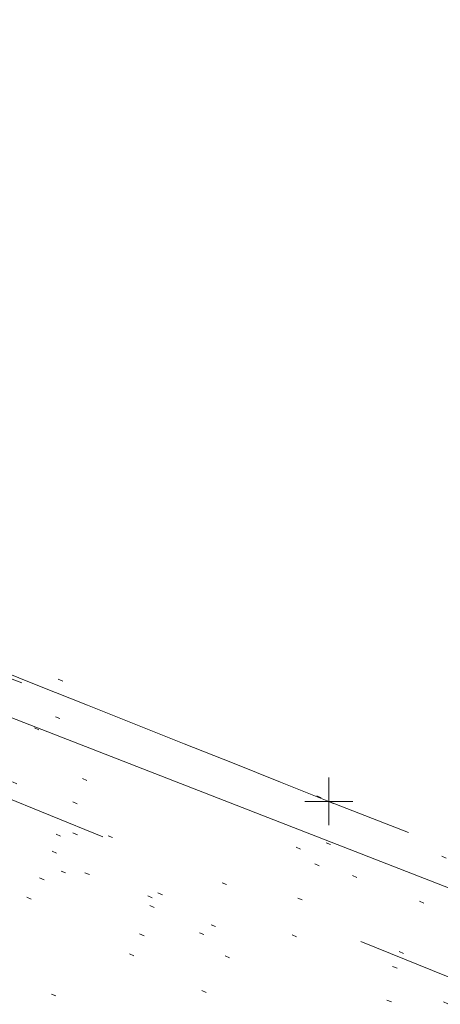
# Model space of a CAD drawing. Extents: x 413123 to 1465301, y 377724 to 504150.
# Tile 7 of 256: x 1463144 to 1463153, y 433252 to 433273. Entities that reach past the tile are written whole.
import ezdxf

# ---------------------------------------------------------------- set-up
doc = ezdxf.new("R2010")
doc.units = 0
doc.header["$MEASUREMENT"] = 0
for name, pattern in [('DGN Style 1', [8.732639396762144, 0.01453018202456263, -8.71810921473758]), ('DGN Style 3', [20.34225483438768, 14.53018202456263, -5.812072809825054]), ('DGN Style 5', [10.171127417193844, 4.35905460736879, -5.812072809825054]), ('ohcombex', [0])]:
    doc.linetypes.add(name, pattern=pattern)
for name, color, linetype, lineweight in [('DR_X_Text', 7, 'Continuous', 0), ('DT_X_Contour_Minor', 136, 'DGN Style 3', 0), ('DT_X_Terrain_Ground_Line', 92, 'DGN Style 3', 13), ('PV_X_Curb', 120, 'DGN Style 1', 0), ('PV_X_EOP', 7, 'DGN Style 3', 0), ('PV_X_Walk', 120, 'DGN Style 5', 0), ('UT_X_Overhead_Combined', 30, 'ohcombex', 0)]:
    doc.layers.add(name, color=color, linetype=linetype, lineweight=lineweight)
doc.layers.add('SV_Observation (Construction)', color=97, linetype='DGN Style 1', lineweight=0, transparency=0.9)
doc.layers.add('SV_X_Shot_Marker (Construction)', color=40, linetype='Continuous', lineweight=0, transparency=0.5)
doc.styles.add('X_Straight-Normal LS 0.50_0', font='calibril.ttf')
doc.dimstyles.new('X_Dec-0  Masked  Straight', dxfattribs={"dimtxt": 0.13999972, "dimasz": 0.13999972, "dimexe": 0.06999986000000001, "dimexo": 0.06999986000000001, "dimgap": 0.06999986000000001, "dimtad": 1, "dimdec": 0, "dimzin": 3, "dimdsep": 46, "dimtxsty": 'X_Straight-Normal LS 0.50_0', "dimcen": 0, "dimclrd": 7, "dimclre": 7, "dimaunit": 1, "dimadec": 4, "dimazin": 2, "dimtfac": 1, "dimtdec": 0, "dimtofl": 0, "dimtmove": 1, "dimatfit": 1, "dimfxl": 1, "dimtolj": 1, "dimtzin": 3, "dimlwd": 0, "dimlwe": 0, "dimarcsym": 0})

# ---------------------------------------------------------------- blocks, each defined once
blk = doc.blocks.new('SVPT_2582')
at = {"layer": 'SV_X_Shot_Marker (Construction)', "transparency": 33554495}
for p, q in [((0, 0.02500000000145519), (0, -0.02499999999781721)), ((-0.02499999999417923, 0), (0.02499999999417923, 0))]:
    blk.add_line(p, q, dxfattribs=at)
blk.add_point((0, 0), dxfattribs=at)
blk = doc.blocks.new('*U5554', base_point=(1463158.719041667, 433438.2508333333, 579.5851666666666))
at = {"layer": 'DT_X_Contour_Minor', "elevation": 570.9999999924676, "flags": 128}
blk.add_lwpolyline([(1463009.796472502, 433261.168875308), (1463011.78215817, 433264.6803894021), (1463012.18799321, 433265.3971872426), (1463012.554490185, 433266.042646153), (1463012.881649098, 433266.6167661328), (1463013.169469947, 433267.1195471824), (1463014.420845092, 433269.2994012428), (1463019.893459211, 433272.9254937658), (1463020.153204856, 433274.935593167), (1463020.202159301, 433275.3127671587), (1463020.237703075, 433275.5828179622), (1463020.259836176, 433275.7457455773), (1463020.268558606, 433275.801550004), (1463020.273937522, 433275.8075308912), (1463020.286973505, 433275.8255635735), (1463020.322047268, 433275.8751759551), (1463020.37915881, 433275.9563680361), (1463020.458308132, 433276.0691398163), (1463020.698756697, 433276.4119708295), (1463020.868266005, 433276.5477448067), (1463021.196457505, 433276.6979434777), (1463021.683331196, 433276.862566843), (1463022.32888708, 433277.0416149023), (1463024.261945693, 433277.5383093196), (1463024.897747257, 433277.7013984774), (1463025.355357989, 433277.8181451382), (1463025.634777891, 433277.8885493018), (1463025.73600696, 433277.9126109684), (1463025.792630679, 433277.9167662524), (1463025.810514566, 433277.9236829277), (1463025.952399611, 433278.0738978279), (1463026.370390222, 433278.5215782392), (1463027.064486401, 433279.2667241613), (1463028.034688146, 433280.3093355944), (1463033.206542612, 433285.8689418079), (1463036.811969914, 433288.1031858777), (1463037.519382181, 433288.5539021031), (1463038.096435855, 433288.9485176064), (1463038.543130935, 433289.2870323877), (1463038.85946742, 433289.5694464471), (1463039.529219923, 433290.2477496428), (1463039.763360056, 433290.4733799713), (1463039.963466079, 433290.6415435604), (1463040.129537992, 433290.7522404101), (1463040.261575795, 433290.8054705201), (1463040.568297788, 433290.8707951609), (1463040.712714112, 433290.8856973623), (1463040.915921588, 433290.8814104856), (1463041.177920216, 433290.8579345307), (1463041.498709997, 433290.8152694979), (1463043.132908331, 433290.5713914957), (1463043.812184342, 433291.1962678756), (1463043.979676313, 433291.3734929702), (1463044.191033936, 433291.6373640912), (1463044.446257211, 433291.9878812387), (1463044.745346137, 433292.4250444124), (1463046.243447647, 433294.6673132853), (1463047.752313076, 433294.8105423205), (1463048.054738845, 433294.8353149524), (1463048.315359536, 433294.848248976), (1463048.534175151, 433294.8493443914), (1463048.71118569, 433294.8386011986), (1463049.127473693, 433294.794167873), (1463049.408280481, 433294.7356881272), (1463049.938484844, 433294.5935738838), (1463050.718086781, 433294.3678251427), (1463051.747086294, 433294.0584419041), (1463057.131011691, 433292.4195062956), (1463057.385113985, 433292.3253271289), (1463057.433293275, 433292.3074966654), (1463057.468930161, 433292.2943677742), (1463057.492024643, 433292.2859404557), (1463057.502576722, 433292.2822147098), (1463057.513992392, 433292.2785481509), (1463057.714762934, 433292.2018868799), (1463058.308512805, 433291.974652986), (1463059.295242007, 433291.5968464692), (1463060.674950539, 433291.0684673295), (1463064.878145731, 433289.4586927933), (1463066.328404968, 433288.9036778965), (1463067.526786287, 433288.4459641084), (1463068.473289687, 433288.0855514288), (1463069.167915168, 433287.8224398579), (1463070.684412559, 433287.2505438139), (1463071.409318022, 433286.9757210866), (1463072.446661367, 433286.5801749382), (1463073.796442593, 433286.0639053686), (1463075.458661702, 433285.4269123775), (1463080.307829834, 433283.5672998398), (1463082.112742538, 433282.8765559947), (1463083.890604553, 433282.1990338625), (1463085.641415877, 433281.5347334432), (1463087.365176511, 433280.8836547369), (1463091.925803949, 433279.1650738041), (1463093.522109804, 433278.5610658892), (1463094.89055679, 433278.0379778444), (1463096.031144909, 433277.5958096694), (1463096.943874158, 433277.2345613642), (1463099.074007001, 433276.3791257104), (1463100.004027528, 433276.0082480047), (1463101.196489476, 433275.5371916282), (1463102.651392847, 433274.9659565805), (1463104.36873764, 433274.294542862), (1463109.298245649, 433272.3705347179), (1463111.0014606, 433271.7017367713), (1463112.413974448, 433271.1383490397), (1463113.535787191, 433270.680371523), (1463114.366898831, 433270.3278042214), (1463116.195595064, 433269.5281717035), (1463116.827831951, 433269.2529667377), (1463117.353020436, 433269.0270762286), (1463117.771160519, 433268.8505001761), (1463118.0822522, 433268.7232385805), (1463118.769098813, 433268.449626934), (1463119.233134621, 433268.2659624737), (1463120.110107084, 433267.9201778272), (1463121.400016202, 433267.4122729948), (1463123.102861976, 433266.7422479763), (1463128.194366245, 433264.7393543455), (1463129.906589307, 433264.0691726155), (1463131.22463029, 433263.5607976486), (1463132.148489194, 433263.2142294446), (1463132.67816602, 433263.0294680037), (1463133.565061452, 433262.7525131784), (1463134.136427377, 433262.5542813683), (1463135.185353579, 433262.1673020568), (1463136.711840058, 433261.5915752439), (1463138.715886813, 433260.8271009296), (1463149.18241232, 433256.819143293)], dxfattribs=at)

msp = doc.modelspace()

# ---------------------------------------------------------------- linework, layer by layer
at = {"layer": 'PV_X_Curb'}
for points, knots in [([(1463034.114341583, 433358.5354235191, 570.967442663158), (1463034.382762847, 433357.8525596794, 570.9829174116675), (1463034.902669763, 433356.6746703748, 570.9791408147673), (1463036.322057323, 433354.5205973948, 570.6849760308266), (1463037.748960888, 433352.2020754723, 570.6878951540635), (1463040.018756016, 433349.1857511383, 570.9427811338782), (1463042.639031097, 433346.7780487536, 570.7955674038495), (1463044.970687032, 433345.5933757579, 570.8824061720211), (1463045.921303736, 433345.2188641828, 570.878208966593), (1463051.106075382, 433343.1762354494, 570.8553169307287), (1463056.290847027, 433341.1336067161, 570.8324248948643), (1463061.475618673, 433339.0909779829, 570.809532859), (1463062.018547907, 433338.9041474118, 570.7725412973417), (1463062.561477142, 433338.7173168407, 570.7355497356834), (1463063.104406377, 433338.5304862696, 570.6985581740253), (1463069.657625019, 433335.9461940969, 570.7210719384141), (1463076.21084366, 433333.3619019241, 570.7435857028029), (1463082.764062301, 433330.7776097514, 570.7660994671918), (1463087.246478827, 433329.0023655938, 570.8028168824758), (1463091.728895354, 433327.2271214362, 570.8395342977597), (1463096.211311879, 433325.4518772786, 570.8762517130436), (1463096.878442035, 433325.1897515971, 570.9638925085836), (1463097.545572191, 433324.9276259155, 571.0515333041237), (1463098.212702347, 433324.6655002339, 571.1391740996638), (1463104.831686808, 433322.094946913, 571.1640382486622), (1463111.45067127, 433319.524393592, 571.1889023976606), (1463118.069655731, 433316.953840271, 571.2137665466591), (1463125.957183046, 433313.9138789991, 571.1851535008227), (1463133.844710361, 433310.8739177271, 571.1565404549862), (1463141.732237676, 433307.8339564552, 571.1279274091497), (1463145.767175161, 433306.241790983, 571.1313455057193), (1463149.802112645, 433304.6496255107, 571.134763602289), (1463153.83705013, 433303.0574600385, 571.1381816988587), (1463154.355066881, 433302.8054079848, 571.0924572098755), (1463154.873083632, 433302.5533559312, 571.0467327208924), (1463155.391100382, 433302.3013038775, 571.0010082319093), (1463159.740180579, 433300.5574304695, 571.007755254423), (1463164.089260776, 433298.8135570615, 571.0145022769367), (1463168.438340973, 433297.0696836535, 571.0212492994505), (1463173.76020955, 433294.9893866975, 571.0517121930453), (1463179.082078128, 433292.9090897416, 571.0821750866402), (1463184.403946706, 433290.8287927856, 571.1126379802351), (1463184.927832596, 433290.6024130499, 571.183469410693), (1463185.451718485, 433290.3760333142, 571.254300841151), (1463185.975604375, 433290.1496535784, 571.3251322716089), (1463193.283059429, 433287.4009373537, 571.3274320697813), (1463200.590514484, 433284.6522211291, 571.3297318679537), (1463207.897969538, 433281.9035049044, 571.3320316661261), (1463214.611583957, 433279.3049910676, 571.3660593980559), (1463221.325198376, 433276.7064772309, 571.4000871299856), (1463228.038812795, 433274.1079633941, 571.4341148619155), (1463234.876881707, 433271.4003319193, 571.5030017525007), (1463241.714950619, 433268.6927004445, 571.5718886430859), (1463248.553019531, 433265.9850689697, 571.6407755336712), (1463252.53367608, 433264.4224603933, 571.6987979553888), (1463256.514332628, 433262.8598518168, 571.7568203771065), (1463260.494989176, 433261.2972432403, 571.8148427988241), (1463261.18962272, 433261.0748617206, 571.7422662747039), (1463261.884256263, 433260.8524802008, 571.6696897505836), (1463262.578889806, 433260.6300986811, 571.5971132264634), (1463267.974277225, 433258.4984942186, 571.5913249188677), (1463273.369664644, 433256.3668897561, 571.5855366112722), (1463278.765052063, 433254.2352852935, 571.5797483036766), (1463284.039124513, 433252.1341649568, 571.626583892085), (1463289.313196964, 433250.0330446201, 571.6734194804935), (1463294.587269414, 433247.9319242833, 571.7202550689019), (1463295.147837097, 433247.7325865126, 571.8045569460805), (1463295.70840478, 433247.533248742, 571.8888588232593), (1463296.268972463, 433247.3339109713, 571.9731607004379), (1463303.262539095, 433244.6091737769, 572.0038664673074), (1463310.256105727, 433241.8844365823, 572.034572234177), (1463317.249672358, 433239.1596993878, 572.0652780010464), (1463324.8255847, 433236.206749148, 572.1003223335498), (1463332.401497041, 433233.2537989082, 572.1353666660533), (1463339.977409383, 433230.3008486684, 572.1704109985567), (1463346.624217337, 433227.6724527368, 572.1699621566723), (1463353.271025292, 433225.044056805, 572.1695133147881), (1463359.917833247, 433222.4156608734, 572.1690644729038), (1463363.666535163, 433220.9685334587, 572.1740861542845), (1463367.415237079, 433219.521406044, 572.1791078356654), (1463371.163938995, 433218.0742786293, 572.1841295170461), (1463371.754596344, 433217.8301906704, 572.1047293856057), (1463372.345253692, 433217.5861027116, 572.0253292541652), (1463372.935911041, 433217.3420147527, 571.9459291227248), (1463380.338603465, 433214.4611246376, 571.9041823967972), (1463387.741295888, 433211.5802345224, 571.8624356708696), (1463395.143988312, 433208.6993444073, 571.8206889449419), (1463403.121855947, 433205.5721027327, 571.8539167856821), (1463411.099723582, 433202.4448610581, 571.8871446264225), (1463419.077591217, 433199.3176193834, 571.9203724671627), (1463419.407565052, 433199.1647159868, 571.9396248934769), (1463419.737538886, 433199.0118125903, 571.9588773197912), (1463420.067512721, 433198.8589091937, 571.9781297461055)], [0, 0, 0, 0, 0.004163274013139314, 0.007301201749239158, 0.0146979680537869, 0.01957460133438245, 0.02877745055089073, 0.03448275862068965, 0.03448275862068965, 0.03448275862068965, 0.06896551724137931, 0.06896551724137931, 0.06896551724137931, 0.1034482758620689, 0.1034482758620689, 0.1034482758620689, 0.1379310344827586, 0.1379310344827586, 0.1379310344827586, 0.1724137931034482, 0.1724137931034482, 0.1724137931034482, 0.2068965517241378, 0.2068965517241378, 0.2068965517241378, 0.2413793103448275, 0.2413793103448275, 0.2413793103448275, 0.2758620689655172, 0.2758620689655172, 0.2758620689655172, 0.3103448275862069, 0.3103448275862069, 0.3103448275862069, 0.3448275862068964, 0.3448275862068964, 0.3448275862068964, 0.3793103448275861, 0.3793103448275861, 0.3793103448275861, 0.4137931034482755, 0.4137931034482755, 0.4137931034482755, 0.4482758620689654, 0.4482758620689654, 0.4482758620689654, 0.4827586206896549, 0.4827586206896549, 0.4827586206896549, 0.5172413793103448, 0.5172413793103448, 0.5172413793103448, 0.5517241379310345, 0.5517241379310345, 0.5517241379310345, 0.5862068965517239, 0.5862068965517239, 0.5862068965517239, 0.6206896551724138, 0.6206896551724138, 0.6206896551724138, 0.6551724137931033, 0.6551724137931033, 0.6551724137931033, 0.6896551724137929, 0.6896551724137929, 0.6896551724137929, 0.7241379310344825, 0.7241379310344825, 0.7241379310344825, 0.7586206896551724, 0.7586206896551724, 0.7586206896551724, 0.7931034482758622, 0.7931034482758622, 0.7931034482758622, 0.8275862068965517, 0.8275862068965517, 0.8275862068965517, 0.8620689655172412, 0.8620689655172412, 0.8620689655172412, 0.8965517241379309, 0.8965517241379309, 0.8965517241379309, 0.9310344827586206, 0.9310344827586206, 0.9310344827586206, 0.9655172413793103, 0.9655172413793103, 0.9655172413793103, 1, 1, 1, 1]), ([(1463694.730807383, 433042.1012902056, 573.2000085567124), (1463688.122071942, 433044.6665198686, 573.2117681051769), (1463681.5133365, 433047.2317495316, 573.2235276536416), (1463674.904601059, 433049.7969791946, 573.2352872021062), (1463669.906627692, 433051.7384291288, 573.2422034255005), (1463664.908654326, 433053.679879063, 573.249119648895), (1463659.910680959, 433055.6213289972, 573.2560358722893), (1463659.31440991, 433055.8530469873, 573.3282538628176), (1463658.718138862, 433056.0847649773, 573.400471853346), (1463658.121867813, 433056.3164829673, 573.4726898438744), (1463656.811811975, 433056.8455353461, 573.4691755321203), (1463655.501756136, 433057.3745877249, 573.4656612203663), (1463654.191700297, 433057.9036401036, 573.4621469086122), (1463647.078403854, 433060.7016199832, 573.4311409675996), (1463639.965107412, 433063.4995998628, 573.4001350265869), (1463632.851810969, 433066.2975797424, 573.3691290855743), (1463626.603526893, 433068.7760307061, 573.3262890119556), (1463620.355242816, 433071.25448167, 573.2834489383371), (1463614.10695874, 433073.7329326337, 573.2406088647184), (1463606.821724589, 433076.5483492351, 573.1778320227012), (1463599.536490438, 433079.3637658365, 573.1150551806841), (1463592.251256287, 433082.1791824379, 573.052278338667), (1463585.048675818, 433085.0513616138, 572.9767093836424), (1463577.846095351, 433087.9235407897, 572.901140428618), (1463570.643514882, 433090.7957199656, 572.8255714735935), (1463568.520856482, 433091.6009161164, 572.8136526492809), (1463566.398198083, 433092.4061122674, 572.8017338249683), (1463564.275539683, 433093.2113084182, 572.7898150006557), (1463563.658286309, 433093.4932407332, 572.723361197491), (1463563.041032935, 433093.7751730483, 572.6569073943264), (1463562.423779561, 433094.0571053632, 572.5904535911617), (1463557.897842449, 433095.8076798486, 572.5495712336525), (1463553.371905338, 433097.5582543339, 572.5086888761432), (1463548.845968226, 433099.3088288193, 572.4678065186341), (1463541.746736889, 433102.0973839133, 572.4116307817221), (1463534.647505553, 433104.8859390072, 572.3554550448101), (1463527.548274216, 433107.6744941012, 572.2992793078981), (1463527.099574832, 433107.8541490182, 572.3819727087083), (1463526.650875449, 433108.0338039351, 572.4646661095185), (1463526.202176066, 433108.2134588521, 572.5473595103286), (1463518.442801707, 433111.2934591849, 572.5872886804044), (1463510.683427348, 433114.3734595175, 572.6272178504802), (1463502.924052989, 433117.4534598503, 572.6671470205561), (1463495.101662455, 433120.5759616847, 572.6180249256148), (1463487.279271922, 433123.6984635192, 572.5689028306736), (1463479.456881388, 433126.8209653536, 572.5197807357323), (1463474.540841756, 433128.7396558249, 572.5305568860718), (1463469.624802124, 433130.6583462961, 572.5413330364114), (1463464.708762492, 433132.5770367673, 572.5521091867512), (1463464.15178183, 433132.7738995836, 572.4839343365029), (1463463.594801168, 433132.9707623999, 572.4157594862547), (1463463.037820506, 433133.1676252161, 572.3475846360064), (1463455.395093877, 433136.1460172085, 572.2965798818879), (1463447.752367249, 433139.1244092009, 572.2455751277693), (1463440.10964062, 433142.1028011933, 572.1945703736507), (1463439.463345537, 433142.3911085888, 572.2249332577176), (1463438.817050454, 433142.6794159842, 572.2552961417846), (1463438.170755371, 433142.9677233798, 572.2856590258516), (1463431.589276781, 433145.5431962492, 572.3185177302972), (1463425.007798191, 433148.1186691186, 572.351376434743), (1463418.4263196, 433150.6941419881, 572.3842351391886), (1463413.565512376, 433152.6091060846, 572.3506952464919), (1463408.704705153, 433154.5240701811, 572.3171553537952), (1463403.843897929, 433156.4390342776, 572.2836154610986), (1463402.295983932, 433157.0721267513, 572.2966227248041), (1463400.748069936, 433157.7052192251, 572.3096299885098), (1463399.20015594, 433158.3383116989, 572.3226372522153), (1463398.571326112, 433158.6030358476, 572.2531442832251), (1463397.942496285, 433158.8677599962, 572.1836513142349), (1463397.313666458, 433159.1324841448, 572.1141583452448), (1463389.499427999, 433162.1494767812, 572.1431257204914), (1463381.68518954, 433165.1664694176, 572.172093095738), (1463373.87095108, 433168.1834620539, 572.2010604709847), (1463373.202610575, 433168.4242856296, 572.2485422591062), (1463372.53427007, 433168.6651092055, 572.2960240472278), (1463371.865929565, 433168.9059327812, 572.3435058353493), (1463366.852918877, 433170.8940812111, 572.309207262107), (1463361.839908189, 433172.882229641, 572.2749086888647), (1463356.826897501, 433174.8703780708, 572.2406101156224), (1463350.263613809, 433177.4130764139, 572.2105829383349), (1463343.700330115, 433179.955774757, 572.1805557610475), (1463337.137046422, 433182.4984731, 572.1505285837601), (1463332.732110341, 433184.1753668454, 572.1399057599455), (1463328.327174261, 433185.8522605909, 572.129282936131), (1463323.922238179, 433187.5291543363, 572.1186601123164), (1463323.550514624, 433187.6736224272, 572.0672464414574), (1463323.17879107, 433187.8180905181, 572.0158327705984), (1463322.807067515, 433187.9625586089, 571.9644190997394), (1463314.242457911, 433191.4677850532, 571.9189611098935), (1463305.677848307, 433194.9730114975, 571.8735031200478), (1463297.113238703, 433198.4782379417, 571.8280451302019), (1463296.447798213, 433198.6498683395, 571.8729159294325), (1463295.782357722, 433198.8214987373, 571.917786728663), (1463295.116917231, 433198.9931291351, 571.9626575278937), (1463288.43623397, 433201.6173953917, 571.9595616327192), (1463281.755550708, 433204.2416616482, 571.9564657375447), (1463275.074867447, 433206.8659279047, 571.9533698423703), (1463270.698621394, 433208.5836220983, 571.955071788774), (1463266.322375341, 433210.3013162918, 571.9567737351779), (1463261.946129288, 433212.0190104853, 571.9584756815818), (1463261.255964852, 433212.2907585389, 571.8814296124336), (1463260.565800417, 433212.5625065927, 571.8043835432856), (1463259.875635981, 433212.8342546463, 571.7273374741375), (1463253.221984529, 433215.4661261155, 571.684237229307), (1463246.568333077, 433218.0979975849, 571.6411369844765), (1463239.914681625, 433220.7298690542, 571.5980367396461), (1463232.697418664, 433223.5591135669, 571.584901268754), (1463225.480155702, 433226.3883580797, 571.5717657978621), (1463218.262892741, 433229.2176025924, 571.5586303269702), (1463212.689928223, 433231.3845503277, 571.501804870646), (1463207.116963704, 433233.5514980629, 571.4449794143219), (1463201.543999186, 433235.7184457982, 571.3881539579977), (1463197.702392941, 433237.2969398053, 571.3824755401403), (1463193.860786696, 433238.8754338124, 571.376797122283), (1463190.01918045, 433240.4539278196, 571.3711187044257), (1463189.420555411, 433240.6641899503, 571.4587546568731), (1463188.821930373, 433240.874452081, 571.5463906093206), (1463188.223305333, 433241.0847142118, 571.6340265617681), (1463185.054584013, 433242.3131517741, 571.6250500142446), (1463181.885862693, 433243.5415893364, 571.6160734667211), (1463178.717141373, 433244.7700268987, 571.6070969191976), (1463171.181422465, 433247.7347391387, 571.5342143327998), (1463163.645703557, 433250.6994513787, 571.4613317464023), (1463156.10998465, 433253.6641636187, 571.3884491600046), (1463148.761307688, 433256.5197229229, 571.322577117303), (1463141.412630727, 433259.3752822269, 571.2567050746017), (1463134.063953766, 433262.2308415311, 571.1908330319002), (1463126.984343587, 433264.9936274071, 571.2120531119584), (1463119.904733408, 433267.756413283, 571.2332731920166), (1463112.82512323, 433270.519199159, 571.2544932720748), (1463106.948373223, 433272.8554993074, 571.272380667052), (1463101.071623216, 433275.1917994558, 571.290268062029), (1463095.19487321, 433277.5280996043, 571.3081554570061), (1463087.382378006, 433280.5556578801, 571.2445784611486), (1463079.569882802, 433283.583216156, 571.1810014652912), (1463071.757387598, 433286.6107744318, 571.1174244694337), (1463067.011834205, 433288.4980060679, 571.0790224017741), (1463062.266280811, 433290.385237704, 571.0406203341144), (1463057.520727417, 433292.27246934, 571.0022182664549), (1463052.596696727, 433294.1302708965, 570.9741905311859), (1463047.672666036, 433295.988072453, 570.946162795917), (1463042.748635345, 433297.8458740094, 570.9181350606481), (1463040.996474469, 433298.028892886, 570.6600759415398), (1463037.884741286, 433298.0614564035, 570.3732611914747), (1463033.533792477, 433297.4811137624, 570.213053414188), (1463028.578927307, 433295.8351240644, 570.8846791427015), (1463025.750437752, 433293.3300609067, 570.5443428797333), (1463024.222435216, 433291.00068514, 570.5092220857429), (1463023.412434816, 433289.7658735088, 570.490604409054), (1463022.602434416, 433288.5310618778, 570.4719867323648), (1463021.792434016, 433287.2962502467, 570.4533690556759), (1463021.001432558, 433285.3732457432, 570.5012869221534), (1463020.2104311, 433283.4502412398, 570.549204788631), (1463019.419429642, 433281.5272367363, 570.5971226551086), (1463018.531487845, 433279.3825151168, 570.6481372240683), (1463017.643546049, 433277.2377934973, 570.6991517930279), (1463016.755604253, 433275.0930718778, 570.7501663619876), (1463014.741467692, 433270.0950215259, 570.9656913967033), (1463012.727331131, 433265.096971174, 571.181216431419), (1463010.71319457, 433260.0989208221, 571.3967414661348)], [0, 0, 0, 0, 0.01923076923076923, 0.01923076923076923, 0.01923076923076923, 0.03846153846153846, 0.03846153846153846, 0.03846153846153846, 0.05769230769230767, 0.05769230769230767, 0.05769230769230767, 0.07692307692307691, 0.07692307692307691, 0.07692307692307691, 0.09615384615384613, 0.09615384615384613, 0.09615384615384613, 0.1153846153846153, 0.1153846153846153, 0.1153846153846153, 0.1346153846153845, 0.1346153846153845, 0.1346153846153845, 0.1538461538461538, 0.1538461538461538, 0.1538461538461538, 0.1730769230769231, 0.1730769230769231, 0.1730769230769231, 0.1923076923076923, 0.1923076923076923, 0.1923076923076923, 0.2115384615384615, 0.2115384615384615, 0.2115384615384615, 0.2307692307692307, 0.2307692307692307, 0.2307692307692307, 0.25, 0.25, 0.25, 0.269230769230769, 0.269230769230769, 0.269230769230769, 0.2884615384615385, 0.2884615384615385, 0.2884615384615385, 0.3076923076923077, 0.3076923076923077, 0.3076923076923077, 0.3269230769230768, 0.3269230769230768, 0.3269230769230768, 0.3461538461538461, 0.3461538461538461, 0.3461538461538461, 0.3653846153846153, 0.3653846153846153, 0.3653846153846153, 0.3846153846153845, 0.3846153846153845, 0.3846153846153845, 0.4038461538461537, 0.4038461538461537, 0.4038461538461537, 0.423076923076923, 0.423076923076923, 0.423076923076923, 0.4423076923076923, 0.4423076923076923, 0.4423076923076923, 0.4615384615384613, 0.4615384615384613, 0.4615384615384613, 0.4807692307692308, 0.4807692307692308, 0.4807692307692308, 0.5, 0.5, 0.5, 0.5192307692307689, 0.5192307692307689, 0.5192307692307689, 0.538461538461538, 0.538461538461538, 0.538461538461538, 0.5576923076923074, 0.5576923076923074, 0.5576923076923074, 0.576923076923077, 0.576923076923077, 0.576923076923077, 0.5961538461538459, 0.5961538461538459, 0.5961538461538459, 0.6153846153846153, 0.6153846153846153, 0.6153846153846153, 0.6346153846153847, 0.6346153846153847, 0.6346153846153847, 0.6538461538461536, 0.6538461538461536, 0.6538461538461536, 0.673076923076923, 0.673076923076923, 0.673076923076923, 0.6923076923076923, 0.6923076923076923, 0.6923076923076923, 0.7115384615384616, 0.7115384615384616, 0.7115384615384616, 0.7307692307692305, 0.7307692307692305, 0.7307692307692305, 0.7499999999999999, 0.7499999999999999, 0.7499999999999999, 0.7692307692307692, 0.7692307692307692, 0.7692307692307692, 0.7884615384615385, 0.7884615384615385, 0.7884615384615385, 0.8076923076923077, 0.8076923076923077, 0.8076923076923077, 0.826923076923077, 0.826923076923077, 0.826923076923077, 0.846153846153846, 0.846153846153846, 0.846153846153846, 0.8653846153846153, 0.8653846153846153, 0.8653846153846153, 0.8846153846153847, 0.8846153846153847, 0.8846153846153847, 0.9038461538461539, 0.9038461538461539, 0.9038461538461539, 0.9087225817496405, 0.9125585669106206, 0.9159702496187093, 0.9230769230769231, 0.9230769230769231, 0.9230769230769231, 0.9423076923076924, 0.9423076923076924, 0.9423076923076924, 0.9615384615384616, 0.9615384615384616, 0.9615384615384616, 0.9807692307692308, 0.9807692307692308, 0.9807692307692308, 1, 1, 1, 1])]:
    msp.add_open_spline(points, degree=3, knots=knots, dxfattribs=at)
at = {"layer": 'PV_X_EOP'}
for points, knots in [([(1463033.539703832, 433358.668730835, 570.9312826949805), (1463033.78085339, 433357.7791180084, 570.9319642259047), (1463034.311810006, 433356.414696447, 570.9129230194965), (1463035.936664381, 433354.210215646, 570.7574772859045), (1463037.392149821, 433351.9520015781, 570.7191112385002), (1463039.598433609, 433348.7987445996, 570.7996873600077), (1463042.441302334, 433346.5539274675, 570.6747714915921), (1463044.712350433, 433345.0075174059, 570.6881225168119), (1463045.691659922, 433344.6760572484, 570.6008205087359), (1463046.330306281, 433344.4598990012, 570.5438874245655), (1463046.96895264, 433344.243740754, 570.486954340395), (1463047.607598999, 433344.0275825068, 570.4300212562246), (1463047.46569072, 433343.5095853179, 570.4737916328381), (1463047.32378244, 433342.9915881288, 570.5175620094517), (1463047.181874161, 433342.4735909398, 570.5613323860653), (1463047.962688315, 433342.1715041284, 570.5523071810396), (1463048.74350247, 433341.8694173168, 570.5432819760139), (1463049.524316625, 433341.5673305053, 570.5342567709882), (1463049.723445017, 433342.0454324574, 570.5031497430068), (1463049.92257341, 433342.5235344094, 570.4720427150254), (1463050.121701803, 433343.0016363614, 570.4409356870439), (1463054.363252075, 433341.3299102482, 570.4898514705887), (1463058.604802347, 433339.658184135, 570.5387672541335), (1463062.84635262, 433337.9864580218, 570.5876830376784), (1463069.380437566, 433335.4247592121, 570.6248076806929), (1463075.914522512, 433332.8630604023, 570.6619323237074), (1463082.448607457, 433330.3013615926, 570.699056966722), (1463087.637972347, 433328.22388055, 570.7205322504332), (1463092.827337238, 433326.1463995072, 570.7420075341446), (1463098.016702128, 433324.0689184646, 570.7634828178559), (1463104.657268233, 433321.5116641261, 570.769767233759), (1463111.297834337, 433318.9544097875, 570.7760516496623), (1463117.938400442, 433316.3971554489, 570.7823360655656), (1463125.924840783, 433313.2674390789, 570.73748834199), (1463133.911281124, 433310.1377227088, 570.6926406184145), (1463141.897721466, 433307.0080063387, 570.647792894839), (1463141.717745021, 433306.5125578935, 570.6799613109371), (1463141.537768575, 433306.0171094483, 570.7121297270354), (1463141.35779213, 433305.5216610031, 570.7442981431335), (1463142.229950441, 433305.2201381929, 570.7485050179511), (1463143.102108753, 433304.9186153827, 570.7527118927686), (1463143.974267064, 433304.6170925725, 570.7569187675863), (1463144.185348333, 433305.0788176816, 570.735481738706), (1463144.396429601, 433305.5405427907, 570.7140447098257), (1463144.607510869, 433306.0022678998, 570.6926076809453), (1463147.58473388, 433304.8543661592, 570.7341019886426), (1463150.56195689, 433303.7064644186, 570.7755962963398), (1463153.539179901, 433302.558562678, 570.817090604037), (1463158.44037952, 433300.5705139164, 570.826934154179), (1463163.341579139, 433298.5824651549, 570.8367777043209), (1463168.242778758, 433296.5944163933, 570.8466212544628), (1463174.091388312, 433294.2251577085, 570.8787504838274), (1463179.939997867, 433291.8558990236, 570.9108797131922), (1463185.788607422, 433289.4866403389, 570.9430089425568), (1463193.090936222, 433286.8080451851, 571.0096381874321), (1463200.393265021, 433284.1294500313, 571.0762674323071), (1463207.695593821, 433281.4508548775, 571.1428966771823), (1463214.34865388, 433278.828976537, 571.1804566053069), (1463221.001713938, 433276.2070981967, 571.2180165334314), (1463227.654773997, 433273.5852198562, 571.2555764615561), (1463234.593717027, 433270.8614597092, 571.311327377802), (1463241.532660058, 433268.1376995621, 571.3670782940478), (1463248.471603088, 433265.413939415, 571.4228292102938), (1463251.006317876, 433264.4249023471, 571.4376305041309), (1463253.541032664, 433263.4358652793, 571.452431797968), (1463256.075747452, 433262.4468282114, 571.4672330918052), (1463255.94008792, 433261.9072334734, 571.4705339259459), (1463255.804428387, 433261.3676387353, 571.4738347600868), (1463255.668768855, 433260.8280439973, 571.4771355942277), (1463256.445551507, 433260.5848901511, 571.4871075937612), (1463257.222334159, 433260.3417363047, 571.4970795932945), (1463257.999116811, 433260.0985824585, 571.507051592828), (1463258.226294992, 433260.5106164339, 571.4958264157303), (1463258.453473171, 433260.9226504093, 571.4846012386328), (1463258.680651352, 433261.3346843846, 571.4733760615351), (1463259.925804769, 433260.8493021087, 571.4829525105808), (1463261.170958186, 433260.3639198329, 571.4925289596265), (1463262.416111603, 433259.878537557, 571.5021054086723), (1463267.791649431, 433257.7869022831, 571.5241727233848), (1463273.167187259, 433255.6952670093, 571.5462400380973), (1463278.542725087, 433253.6036317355, 571.5683073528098), (1463284.352399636, 433251.3217999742, 571.5814787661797), (1463290.162074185, 433249.039968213, 571.5946501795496), (1463295.971748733, 433246.7581364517, 571.6078215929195), (1463302.949122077, 433244.0521724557, 571.6351321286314), (1463309.926495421, 433241.3462084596, 571.6624426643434), (1463316.903868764, 433238.6402444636, 571.6897532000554), (1463324.563747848, 433235.6405621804, 571.7285381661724), (1463332.223626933, 433232.6408798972, 571.7673231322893), (1463339.883506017, 433229.641197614, 571.8061080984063), (1463346.449952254, 433227.0690864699, 571.8205958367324), (1463353.01639849, 433224.4969753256, 571.8350835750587), (1463359.582844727, 433221.9248641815, 571.8495713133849), (1463363.961849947, 433220.2403229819, 571.8408310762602), (1463368.340855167, 433218.5557817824, 571.8320908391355), (1463372.719860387, 433216.8712405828, 571.8233506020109), (1463380.126525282, 433213.9587859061, 571.7905530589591), (1463387.533190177, 433211.0463312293, 571.7577555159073), (1463394.939855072, 433208.1338765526, 571.7249579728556), (1463402.425974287, 433205.1637758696, 571.7534560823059), (1463409.912093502, 433202.1936751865, 571.7819541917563), (1463417.398212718, 433199.2235745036, 571.8104523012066), (1463417.229394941, 433198.7682275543, 571.8194733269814), (1463417.060577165, 433198.3128806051, 571.8284943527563), (1463416.891759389, 433197.8575336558, 571.8375153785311), (1463417.692446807, 433197.4966240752, 571.8487103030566), (1463418.493134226, 433197.1357144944, 571.859905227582), (1463419.293821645, 433196.7748049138, 571.8711001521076), (1463419.475032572, 433197.247288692, 571.8477905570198), (1463419.6562435, 433197.7197724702, 571.8244809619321), (1463419.837454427, 433198.1922562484, 571.8011713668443), (1463419.83781155, 433198.2226624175, 571.7953862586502), (1463419.838168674, 433198.2530685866, 571.789601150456), (1463419.838525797, 433198.2834747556, 571.7838160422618)], [0, 0, 0, 0, 0.003968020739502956, 0.006425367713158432, 0.01199892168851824, 0.01581541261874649, 0.02326256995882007, 0.02777777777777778, 0.02777777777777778, 0.02777777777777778, 0.05555555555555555, 0.05555555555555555, 0.05555555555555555, 0.08333333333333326, 0.08333333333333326, 0.08333333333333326, 0.1111111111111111, 0.1111111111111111, 0.1111111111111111, 0.1388888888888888, 0.1388888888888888, 0.1388888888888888, 0.1666666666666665, 0.1666666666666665, 0.1666666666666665, 0.1944444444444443, 0.1944444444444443, 0.1944444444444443, 0.2222222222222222, 0.2222222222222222, 0.2222222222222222, 0.25, 0.25, 0.25, 0.2777777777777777, 0.2777777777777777, 0.2777777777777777, 0.3055555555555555, 0.3055555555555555, 0.3055555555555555, 0.333333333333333, 0.333333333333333, 0.333333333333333, 0.3611111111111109, 0.3611111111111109, 0.3611111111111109, 0.3888888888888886, 0.3888888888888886, 0.3888888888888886, 0.4166666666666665, 0.4166666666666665, 0.4166666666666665, 0.4444444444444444, 0.4444444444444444, 0.4444444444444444, 0.472222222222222, 0.472222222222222, 0.472222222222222, 0.5, 0.5, 0.5, 0.5277777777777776, 0.5277777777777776, 0.5277777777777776, 0.5555555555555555, 0.5555555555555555, 0.5555555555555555, 0.5833333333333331, 0.5833333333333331, 0.5833333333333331, 0.6111111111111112, 0.6111111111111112, 0.6111111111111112, 0.638888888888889, 0.638888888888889, 0.638888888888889, 0.6666666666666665, 0.6666666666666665, 0.6666666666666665, 0.6944444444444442, 0.6944444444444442, 0.6944444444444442, 0.722222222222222, 0.722222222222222, 0.722222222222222, 0.7499999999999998, 0.7499999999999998, 0.7499999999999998, 0.7777777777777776, 0.7777777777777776, 0.7777777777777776, 0.8055555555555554, 0.8055555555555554, 0.8055555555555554, 0.8333333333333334, 0.8333333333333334, 0.8333333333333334, 0.861111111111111, 0.861111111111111, 0.861111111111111, 0.8888888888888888, 0.8888888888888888, 0.8888888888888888, 0.9166666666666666, 0.9166666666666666, 0.9166666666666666, 0.9444444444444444, 0.9444444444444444, 0.9444444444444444, 0.9722222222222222, 0.9722222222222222, 0.9722222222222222, 1, 1, 1, 1]), ([(1463695.37345491, 433042.3269481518, 573.2056029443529), (1463695.118355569, 433042.4173281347, 573.1929567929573), (1463694.863256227, 433042.5077081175, 573.1803106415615), (1463694.608156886, 433042.5980881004, 573.1676644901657), (1463688.127196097, 433045.133574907, 573.1638691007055), (1463681.646235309, 433047.6690617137, 573.1600737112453), (1463675.165274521, 433050.2045485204, 573.1562783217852), (1463668.255959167, 433052.9440202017, 573.1540820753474), (1463661.346643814, 433055.6834918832, 573.1518858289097), (1463654.437328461, 433058.4229635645, 573.149689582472), (1463647.338400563, 433061.2071824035, 573.1301154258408), (1463640.239472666, 433063.9914012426, 573.1105412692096), (1463633.140544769, 433066.7756200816, 573.0909671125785), (1463626.823799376, 433069.2202639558, 573.0453158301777), (1463620.507053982, 433071.6649078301, 572.999664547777), (1463614.190308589, 433074.1095517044, 572.9540132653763), (1463606.930945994, 433076.9629614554, 572.8967218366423), (1463599.671583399, 433079.8163712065, 572.8394304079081), (1463592.412220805, 433082.6697809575, 572.7821389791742), (1463585.208613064, 433085.5359198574, 572.7224006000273), (1463578.005005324, 433088.4020587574, 572.6626622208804), (1463570.801397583, 433091.2681976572, 572.6029238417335), (1463563.539543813, 433094.1288766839, 572.5195568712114), (1463556.277690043, 433096.9895557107, 572.4361899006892), (1463549.015836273, 433099.8502347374, 572.3528229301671), (1463541.464235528, 433102.896740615, 572.3143753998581), (1463533.912634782, 433105.9432464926, 572.2759278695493), (1463526.361034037, 433108.9897523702, 572.2374803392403), (1463524.510466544, 433109.6486739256, 572.222419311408), (1463522.659899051, 433110.307595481, 572.2073582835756), (1463520.809331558, 433110.9665170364, 572.1922972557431), (1463520.996148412, 433111.478044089, 572.2051758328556), (1463521.182965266, 433111.9895711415, 572.2180544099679), (1463521.36978212, 433112.5010981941, 572.2309329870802), (1463520.520611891, 433112.8412018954, 572.2365752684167), (1463519.671441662, 433113.1813055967, 572.2422175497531), (1463518.822271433, 433113.5214092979, 572.2478598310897), (1463518.644435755, 433113.0349413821, 572.2388127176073), (1463518.466600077, 433112.5484734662, 572.229765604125), (1463518.288764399, 433112.0620055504, 572.2207184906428), (1463514.835464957, 433113.4033588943, 572.2367800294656), (1463511.382165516, 433114.7447122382, 572.2528415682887), (1463507.928866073, 433116.0860655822, 572.2689031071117), (1463493.594865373, 433121.7420238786, 572.2482959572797), (1463479.260864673, 433127.3979821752, 572.2276888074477), (1463464.926863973, 433133.0539404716, 572.2070816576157), (1463449.455525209, 433139.0728186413, 572.1640707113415), (1463433.984186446, 433145.0916968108, 572.1210597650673), (1463418.512847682, 433151.1105749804, 572.0780488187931), (1463413.328996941, 433153.1553309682, 572.0135393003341), (1463408.145146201, 433155.200086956, 571.9490297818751), (1463402.961295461, 433157.2448429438, 571.8845202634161), (1463403.132465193, 433157.7716799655, 571.9190447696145), (1463403.303634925, 433158.2985169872, 571.953569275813), (1463403.474804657, 433158.825354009, 571.9880937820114), (1463402.600267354, 433159.1613721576, 571.9863420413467), (1463401.725730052, 433159.4973903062, 571.984590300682), (1463400.851192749, 433159.8334084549, 571.9828385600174), (1463400.653049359, 433159.3552482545, 571.9439093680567), (1463400.454905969, 433158.8770880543, 571.9049801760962), (1463400.256762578, 433158.3989278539, 571.8660509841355), (1463399.322085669, 433158.774478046, 571.9116587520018), (1463398.387408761, 433159.150028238, 571.9572665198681), (1463397.452731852, 433159.5255784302, 572.0028742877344), (1463389.04126259, 433162.8168634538, 571.9920574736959), (1463380.629793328, 433166.1081484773, 571.9812406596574), (1463372.218324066, 433169.3994335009, 571.9704238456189), (1463367.156032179, 433171.3851717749, 571.9528553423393), (1463362.093740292, 433173.370910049, 571.9352868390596), (1463357.031448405, 433175.3566483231, 571.91771833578), (1463350.485608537, 433177.9162151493, 571.9032139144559), (1463343.93976867, 433180.4757819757, 571.8887094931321), (1463337.393928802, 433183.0353488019, 571.8742050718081), (1463332.955818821, 433184.7683232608, 571.8612483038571), (1463328.517708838, 433186.5012977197, 571.8482915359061), (1463324.079598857, 433188.2342721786, 571.835334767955), (1463307.834725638, 433194.592922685, 571.7755947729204), (1463291.58985242, 433200.9515731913, 571.7158547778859), (1463275.344979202, 433207.3102236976, 571.6561147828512), (1463270.255842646, 433209.3105723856, 571.6395679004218), (1463265.16670609, 433211.3109210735, 571.6230210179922), (1463260.077569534, 433213.3112697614, 571.6064741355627), (1463253.452444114, 433215.9179517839, 571.5595870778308), (1463246.827318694, 433218.5246338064, 571.5127000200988), (1463240.202193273, 433221.1313158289, 571.4658129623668), (1463232.962477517, 433223.9732301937, 571.4532933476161), (1463225.722761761, 433226.8151445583, 571.4407737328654), (1463218.483046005, 433229.6570589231, 571.4282541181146), (1463212.90690448, 433231.8646312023, 571.4088467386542), (1463207.330762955, 433234.0722034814, 571.3894393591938), (1463201.754621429, 433236.2797757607, 571.3700319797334), (1463194.142429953, 433239.2572758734, 571.3409586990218), (1463186.530238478, 433242.2347759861, 571.3118854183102), (1463178.918047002, 433245.2122760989, 571.2828121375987), (1463169.428496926, 433248.9128530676, 571.1919051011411), (1463159.93894685, 433252.6134300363, 571.1009980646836), (1463150.449396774, 433256.314007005, 571.0100910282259), (1463145.077359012, 433258.4557943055, 570.9673048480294), (1463139.70532125, 433260.5975816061, 570.9245186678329), (1463134.333283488, 433262.7393689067, 570.8817324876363), (1463132.297653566, 433263.5246301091, 570.8037126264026), (1463130.262023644, 433264.3098913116, 570.7256927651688), (1463128.226393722, 433265.0951525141, 570.6476729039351), (1463128.413443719, 433265.4813551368, 570.6980714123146), (1463128.600493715, 433265.8675577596, 570.748469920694), (1463128.787543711, 433266.2537603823, 570.7988684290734), (1463127.919822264, 433266.676285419, 570.7925938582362), (1463127.052100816, 433267.0988104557, 570.786319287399), (1463126.184379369, 433267.5213354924, 570.7800447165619), (1463126.004706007, 433267.0870623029, 570.7088488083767), (1463125.825032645, 433266.6527891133, 570.6376529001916), (1463125.645359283, 433266.2185159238, 570.5664569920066), (1463121.458270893, 433267.8591123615, 570.6667666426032), (1463117.271182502, 433269.4997087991, 570.7670762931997), (1463113.084094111, 433271.1403052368, 570.8673859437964), (1463107.189564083, 433273.4271367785, 570.8747985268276), (1463101.295034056, 433275.7139683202, 570.8822111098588), (1463095.400504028, 433278.0007998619, 570.88962369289), (1463087.576983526, 433281.0591137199, 570.8606773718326), (1463079.753463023, 433284.117427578, 570.8317310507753), (1463071.92994252, 433287.175741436, 570.8027847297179), (1463067.216062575, 433289.0371870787, 570.7609532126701), (1463062.502182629, 433290.8986327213, 570.7191216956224), (1463057.788302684, 433292.7600783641, 570.6772901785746), (1463055.438489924, 433293.6549933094, 570.597871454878), (1463053.088677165, 433294.5499082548, 570.5184527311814), (1463050.738864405, 433295.4448232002, 570.4390340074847), (1463050.919405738, 433295.974786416, 570.493206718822), (1463051.099947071, 433296.5047496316, 570.547379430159), (1463051.280488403, 433297.0347128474, 570.6015521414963), (1463050.479713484, 433297.3478403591, 570.5996470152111), (1463049.678938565, 433297.660967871, 570.5977418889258), (1463048.878163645, 433297.9740953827, 570.5958367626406), (1463048.616684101, 433297.4827268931, 570.554312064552), (1463048.355204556, 433296.9913584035, 570.5127873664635), (1463048.093725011, 433296.499989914, 570.471262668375), (1463046.16244202, 433297.1796919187, 570.4532430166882), (1463044.231159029, 433297.8593939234, 570.4352233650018), (1463042.299876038, 433298.5390959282, 570.4172037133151), (1463040.683227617, 433298.6270722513, 570.3881765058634), (1463037.665619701, 433298.5647521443, 570.3323767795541), (1463033.387011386, 433297.9238663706, 570.2772123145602), (1463028.240821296, 433296.3164198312, 570.1397972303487), (1463025.314393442, 433293.7317706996, 570.0019896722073), (1463023.773730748, 433291.3674614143, 569.9858104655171), (1463022.862373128, 433289.9688870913, 569.9762398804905), (1463021.951015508, 433288.5703127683, 569.966669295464), (1463021.039657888, 433287.1717384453, 569.9570987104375)], [0, 0, 0, 0, 0.02083333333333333, 0.02083333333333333, 0.02083333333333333, 0.04166666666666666, 0.04166666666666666, 0.04166666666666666, 0.06249999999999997, 0.06249999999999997, 0.06249999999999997, 0.08333333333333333, 0.08333333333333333, 0.08333333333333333, 0.1041666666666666, 0.1041666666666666, 0.1041666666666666, 0.1249999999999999, 0.1249999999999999, 0.1249999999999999, 0.1458333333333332, 0.1458333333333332, 0.1458333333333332, 0.1666666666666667, 0.1666666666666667, 0.1666666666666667, 0.1875, 0.1875, 0.1875, 0.2083333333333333, 0.2083333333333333, 0.2083333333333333, 0.2291666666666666, 0.2291666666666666, 0.2291666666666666, 0.2499999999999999, 0.2499999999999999, 0.2499999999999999, 0.2708333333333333, 0.2708333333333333, 0.2708333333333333, 0.2916666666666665, 0.2916666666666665, 0.2916666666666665, 0.3125, 0.3125, 0.3125, 0.3333333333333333, 0.3333333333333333, 0.3333333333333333, 0.3541666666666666, 0.3541666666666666, 0.3541666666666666, 0.375, 0.375, 0.375, 0.3958333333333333, 0.3958333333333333, 0.3958333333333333, 0.4166666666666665, 0.4166666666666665, 0.4166666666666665, 0.4374999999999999, 0.4374999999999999, 0.4374999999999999, 0.4583333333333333, 0.4583333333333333, 0.4583333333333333, 0.4791666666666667, 0.4791666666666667, 0.4791666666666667, 0.4999999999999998, 0.4999999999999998, 0.4999999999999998, 0.5208333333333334, 0.5208333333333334, 0.5208333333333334, 0.5416666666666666, 0.5416666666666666, 0.5416666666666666, 0.5624999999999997, 0.5624999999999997, 0.5624999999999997, 0.5833333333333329, 0.5833333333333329, 0.5833333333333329, 0.6041666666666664, 0.6041666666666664, 0.6041666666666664, 0.625, 0.625, 0.625, 0.6458333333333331, 0.6458333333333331, 0.6458333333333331, 0.6666666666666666, 0.6666666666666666, 0.6666666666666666, 0.6875, 0.6875, 0.6875, 0.7083333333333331, 0.7083333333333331, 0.7083333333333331, 0.7291666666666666, 0.7291666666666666, 0.7291666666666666, 0.75, 0.75, 0.75, 0.7708333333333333, 0.7708333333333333, 0.7708333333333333, 0.7916666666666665, 0.7916666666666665, 0.7916666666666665, 0.8125, 0.8125, 0.8125, 0.8333333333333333, 0.8333333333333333, 0.8333333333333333, 0.8541666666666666, 0.8541666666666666, 0.8541666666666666, 0.875, 0.875, 0.875, 0.8958333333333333, 0.8958333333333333, 0.8958333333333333, 0.9166666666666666, 0.9166666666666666, 0.9166666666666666, 0.9375, 0.9375, 0.9375, 0.9583333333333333, 0.9583333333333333, 0.9583333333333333, 0.9631710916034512, 0.9674286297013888, 0.9713421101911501, 0.9791666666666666, 0.9791666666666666, 0.9791666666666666, 1, 1, 1, 1])]:
    msp.add_open_spline(points, degree=3, knots=knots, dxfattribs=at)
at = {"layer": 'PV_X_Walk'}
msp.add_polyline3d([(1463188.383904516, 433241.0283050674, 571.6407297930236), (1463188.749524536, 433238.8130315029, 571.6222810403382), (1463176.671695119, 433243.5359976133, 571.5625247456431), (1463155.154374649, 433251.7455271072, 571.4665213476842), (1463133.500041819, 433260.5405028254, 571.3155670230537), (1463112.422341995, 433268.7092345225, 571.2242132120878), (1463094.480765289, 433275.6675735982, 571.2272747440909), (1463070.961941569, 433285.0180284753, 571.1826832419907), (1463056.76361614, 433290.4693509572, 571.1211912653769), (1463041.95129066, 433296.3800532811, 570.9505547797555), (1463042.748635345, 433297.8458740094, 570.9181350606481)], dxfattribs=at)
at = {"layer": 'SV_Observation (Construction)', "transparency": 33554434}
for p in [(1463042.299876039, 433298.5390959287, 570.4172037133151), (1463042.299876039, 433298.5390959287, 570.4172037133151), (1463037.480514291, 433298.4516380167, 570.3336919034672), (1463037.508476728, 433297.924496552, 570.3927955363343), (1463048.878163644, 433297.9740953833, 570.5958367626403), (1463033.289769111, 433297.7932726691, 570.2661026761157), (1463042.748635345, 433297.8458740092, 570.9181350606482), (1463042.748635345, 433297.8458740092, 570.9181350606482), (1463042.748635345, 433297.8458740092, 570.9181350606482), (1463033.409309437, 433297.3251780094, 570.3292695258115), (1463051.280488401, 433297.0347128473, 570.6015521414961), (1463048.093725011, 433296.4999899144, 570.4712626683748), (1463041.95129066, 433296.3800532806, 570.9505547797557), (1463049.425908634, 433296.0696967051, 570.370337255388), (1463050.738864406, 433295.4448231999, 570.4390340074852), (1463038.366291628, 433295.2225194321, 570.8028069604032), (1463057.788302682, 433292.7600783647, 570.6772901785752), (1463057.520727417, 433292.2724693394, 571.0022182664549), (1463057.117082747, 433291.221042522, 571.0939327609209), (1463056.763616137, 433290.469350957, 571.121191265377), (1463071.929942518, 433287.1757414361, 570.8027847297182), (1463071.757387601, 433286.6107744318, 571.1174244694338), (1463071.345342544, 433285.6994469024, 571.1644538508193), (1463070.961941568, 433285.0180284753, 571.1826832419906), (1463095.400504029, 433278.0007998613, 570.8896236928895), (1463095.194873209, 433277.528099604, 571.3081554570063), (1463094.933809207, 433276.4927278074, 571.2335231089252), (1463094.480765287, 433275.6675735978, 571.2272747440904), (1463113.084094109, 433271.1403052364, 570.867385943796), (1463112.825123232, 433270.5191991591, 571.254493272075), (1463112.759377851, 433269.7173033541, 571.1807935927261), (1463112.422341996, 433268.7092345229, 571.2242132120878), (1463126.184379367, 433267.521335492, 570.7800447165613), (1463125.645359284, 433266.2185159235, 570.5664569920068), (1463128.787543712, 433266.2537603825, 570.7988684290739), (1463126.816028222, 433265.6200102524, 570.5838194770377), (1463128.226393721, 433265.0951525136, 570.6476729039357), (1463134.333283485, 433262.7393689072, 570.8817324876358), (1463134.063953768, 433262.2308415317, 571.1908330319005), (1463133.664618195, 433261.409674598, 571.2347395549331), (1463133.500041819, 433260.540502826, 571.3155670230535), (1463150.449396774, 433256.3140070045, 571.0100910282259)]:
    msp.add_line(p, (1463260.25624, 433205.5898700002, 572.09), dxfattribs=at)
at = {"layer": 'UT_X_Overhead_Combined'}
msp.add_polyline3d([(1462139.241260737, 433647.8769086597, 571.9766304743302), (1462204.108497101, 433622.5683865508, 571.3596886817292), (1462321.925540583, 433576.4959255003, 570.5507181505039), (1462538.647426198, 433492.5826531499, 570.503142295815), (1462692.257461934, 433434.33344082, 570.6587691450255), (1462874.881292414, 433363.3601294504, 571.973471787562), (1462981.345770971, 433321.3626986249, 570.8598579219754), (1463171.856751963, 433247.1371010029, 571.5480279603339)], dxfattribs=at)

# ---------------------------------------------------------------- block references
at = {"layer": 'DT_X_Terrain_Ground_Line'}
msp.add_blockref('*U5554', (1463158.719041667, 433438.2508333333, 579.5851666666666), dxfattribs=at)
at = {"layer": 'SV_X_Shot_Marker (Construction)', "transparency": 33554495, "xscale": 20, "yscale": 20, "zscale": 20}
msp.add_blockref('SVPT_2582', (1463150.449396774, 433256.314007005, 571.0100910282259), dxfattribs=at)

# ---------------------------------------------------------------- leaders
at = {"layer": 'DR_X_Text', "color": 7, "linetype": 'Continuous', "lineweight": 0, "annotation_type": 0, "has_hookline": 1, "hookline_direction": 0, "text_width": 25.91933280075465}
msp.add_leader([(1463128.583180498, 433262.5692678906), (1463136.320117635, 433229.9184201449), (1463136.460117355, 433229.9184201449)], dimstyle='X_Dec-0  Masked  Straight', override={"dimscale": 0, "dimtxt": 0.13999972, "dimasz": 0.13999972, "dimtad": 0}, dxfattribs=at)

doc.saveas('drawing.dxf')
